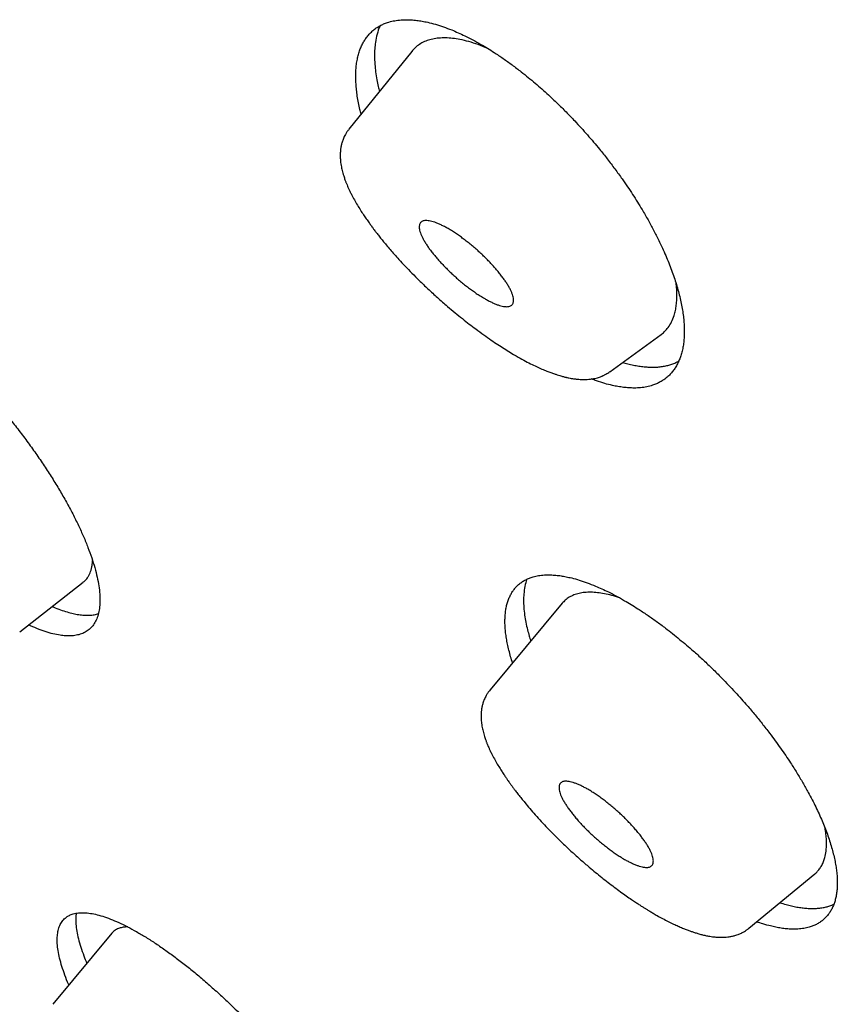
# Model space of a CAD drawing. Header units: millimetres. Extents: x 8 to 501, y 12 to 615.
# Tile 22 of 77: x 390 to 400, y 230 to 242. Entities that reach past the tile are written whole.
import ezdxf

# ---------------------------------------------------------------- set-up
doc = ezdxf.new("R2010")
doc.units = ezdxf.units.MM

msp = doc.modelspace()

# ---------------------------------------------------------------- linework, layer by layer
at = {"color": 7, "linetype": 'Continuous', "lineweight": 30}
for p, q in [((394.619, 241.52), (393.853, 240.571)), ((393.854, 240.57), (393.853, 240.569)), ((397.033, 237.616), (397.658, 238.07)), ((389.841, 234.447), (390.615, 235.051)), ((396.453, 234.793), (395.574, 233.738)), ((395.575, 233.737), (395.575, 233.737)), ((398.73, 230.832), (399.535, 231.497)), ((390.965, 230.772), (390.243, 229.905))]:
    msp.add_line(p, q, dxfattribs=at)
for points, knots in [([(394.003, 240.756), (393.998, 240.775), (393.985, 240.823), (393.97, 240.896), (393.956, 240.976), (393.946, 241.052), (393.94, 241.125), (393.937, 241.196), (393.938, 241.265), (393.942, 241.331), (393.95, 241.395), (393.963, 241.456), (393.978, 241.513), (393.997, 241.565), (394.02, 241.614), (394.046, 241.659), (394.076, 241.701), (394.109, 241.74), (394.146, 241.775), (394.187, 241.807), (394.231, 241.834), (394.277, 241.856), (394.33, 241.876), (394.394, 241.893), (394.469, 241.904), (394.543, 241.908), (394.614, 241.906), (394.679, 241.9), (394.746, 241.89), (394.822, 241.875), (394.908, 241.853), (395.006, 241.821), (395.099, 241.786), (395.186, 241.749), (395.272, 241.709), (395.364, 241.662), (395.456, 241.611), (395.542, 241.56), (395.632, 241.503), (395.733, 241.436), (395.844, 241.357), (395.946, 241.279), (396.039, 241.204), (396.123, 241.135), (396.205, 241.064), (396.295, 240.982), (396.394, 240.889), (396.501, 240.784), (396.598, 240.683), (396.685, 240.589), (396.761, 240.503), (396.836, 240.416), (396.917, 240.319), (397.004, 240.21), (397.096, 240.088), (397.178, 239.976), (397.25, 239.872), (397.312, 239.778), (397.371, 239.685), (397.435, 239.581), (397.501, 239.466), (397.569, 239.341), (397.626, 239.227), (397.675, 239.124), (397.716, 239.032), (397.753, 238.942), (397.787, 238.853), (397.818, 238.766), (397.846, 238.68), (397.87, 238.594), (397.892, 238.51), (397.909, 238.428), (397.923, 238.349), (397.933, 238.272), (397.939, 238.199), (397.942, 238.128), (397.942, 238.059), (397.937, 237.993), (397.929, 237.929), (397.917, 237.868), (397.901, 237.812), (397.882, 237.759), (397.859, 237.71), (397.833, 237.665), (397.804, 237.623), (397.77, 237.584), (397.733, 237.549), (397.693, 237.518), (397.649, 237.491), (397.603, 237.469), (397.549, 237.448), (397.485, 237.431), (397.41, 237.42), (397.337, 237.416), (397.266, 237.419), (397.201, 237.425), (397.134, 237.435), (397.058, 237.45), (396.972, 237.472), (396.886, 237.499), (396.831, 237.52), (396.81, 237.528)], [0, 0, 0, 0, 0.0065763, 0.0162464, 0.0259166, 0.0353297, 0.0447428, 0.0542214, 0.0637, 0.073386, 0.083072, 0.0928301, 0.1025881, 0.1119685, 0.1213489, 0.1307956, 0.1402424, 0.1499002, 0.1595581, 0.1692897, 0.1790213, 0.1882715, 0.1975216, 0.2100791, 0.2226468, 0.2352042, 0.2448039, 0.2544037, 0.2634864, 0.2725692, 0.2848981, 0.297237, 0.3095659, 0.3189893, 0.3284127, 0.3396005, 0.3507882, 0.3597445, 0.3687007, 0.3808537, 0.3930165, 0.4051696, 0.4144542, 0.4237389, 0.4326949, 0.441651, 0.4537996, 0.4659578, 0.4781065, 0.4873837, 0.4966609, 0.5056921, 0.5147232, 0.52697, 0.5392262, 0.5514731, 0.560822, 0.570171, 0.5793593, 0.5885476, 0.6010076, 0.6134772, 0.6259373, 0.6354495, 0.6449617, 0.6542992, 0.6636368, 0.6730383, 0.6824398, 0.6920424, 0.701645, 0.7113169, 0.7209889, 0.7304023, 0.7398158, 0.7492948, 0.7587738, 0.7684602, 0.7781467, 0.7879053, 0.7976638, 0.8070429, 0.816422, 0.8258675, 0.835313, 0.8449695, 0.8546261, 0.8643564, 0.8740868, 0.8833353, 0.8925837, 0.9051389, 0.9177043, 0.9302593, 0.9398572, 0.9494551, 0.9585374, 0.9676198, 0.979948, 0.9922862, 1, 1, 1, 1]), ([(394.234, 241.834), (394.232, 241.831), (394.217, 241.8), (394.197, 241.734), (394.177, 241.642), (394.168, 241.553), (394.165, 241.464), (394.169, 241.369), (394.179, 241.271), (394.193, 241.181), (394.209, 241.101), (394.221, 241.053), (394.226, 241.033)], [0, 0, 0, 0, 0.0158873, 0.1610273, 0.3069329, 0.4122748, 0.5179055, 0.6427025, 0.7474943, 0.8525682, 0.937756, 1, 1, 1, 1]), ([(395.55, 241.554), (395.549, 241.555), (395.507, 241.575), (395.428, 241.604), (395.315, 241.642), (395.211, 241.666), (395.117, 241.681), (395.031, 241.687), (394.95, 241.684), (394.875, 241.673), (394.806, 241.654), (394.742, 241.626), (394.686, 241.588), (394.645, 241.553), (394.626, 241.527), (394.62, 241.519)], [0, 0, 0, 0, 0.00292, 0.0987713, 0.1945005, 0.2898055, 0.3736205, 0.4577175, 0.5418991, 0.6259753, 0.7097728, 0.7946076, 0.8797501, 0.9650108, 1, 1, 1, 1]), ([(393.853, 240.569), (393.849, 240.565), (393.837, 240.55), (393.82, 240.525), (393.804, 240.496), (393.792, 240.471), (393.779, 240.44), (393.768, 240.405), (393.758, 240.363), (393.751, 240.319), (393.748, 240.271), (393.748, 240.22), (393.752, 240.173), (393.758, 240.132), (393.765, 240.099), (393.772, 240.069), (393.78, 240.036), (393.789, 240.006), (393.798, 239.98), (393.805, 239.958), (393.812, 239.94), (393.818, 239.925), (393.824, 239.91), (393.832, 239.891), (393.843, 239.865), (393.857, 239.833), (393.874, 239.797), (393.887, 239.773), (393.893, 239.761)], [0, 0, 0, 0, 0.020536, 0.063993, 0.098898, 0.130369, 0.159884, 0.212123, 0.258414, 0.311705, 0.369899, 0.434065, 0.500905, 0.547056, 0.585621, 0.623559, 0.66263, 0.706318, 0.736053, 0.76276, 0.784873, 0.802585, 0.818502, 0.842197, 0.873639, 0.912781, 0.95956, 1, 1, 1, 1]), ([(393.893, 239.761), (393.905, 239.739), (393.928, 239.696), (393.966, 239.633), (394.003, 239.573), (394.039, 239.518), (394.073, 239.468), (394.105, 239.424), (394.132, 239.387), (394.153, 239.358), (394.169, 239.337), (394.183, 239.318), (394.198, 239.3), (394.214, 239.279), (394.237, 239.249), (394.269, 239.21), (394.31, 239.16), (394.357, 239.105), (394.408, 239.046), (394.469, 238.979), (394.539, 238.902), (394.622, 238.817), (394.715, 238.724), (394.819, 238.624), (394.934, 238.518), (395.045, 238.421), (395.146, 238.336), (395.235, 238.264), (395.319, 238.198), (395.406, 238.132), (395.496, 238.066), (395.586, 238.003), (395.668, 237.947), (395.747, 237.897), (395.821, 237.85), (395.871, 237.821), (395.894, 237.808)], [0, 0, 0, 0, 0.03451, 0.066493, 0.095968, 0.122949, 0.147454, 0.169215, 0.187186, 0.200254, 0.210071, 0.217555, 0.226125, 0.236107, 0.247501, 0.267624, 0.291033, 0.317124, 0.34421, 0.372189, 0.410179, 0.449705, 0.490779, 0.539339, 0.589919, 0.642532, 0.681639, 0.718857, 0.754176, 0.787597, 0.829208, 0.867459, 0.902357, 0.934499, 0.968709, 1, 1, 1, 1]), ([(395.063, 239.361), (395.048, 239.369), (395.019, 239.385), (394.977, 239.406), (394.937, 239.424), (394.899, 239.438), (394.865, 239.449), (394.833, 239.456), (394.804, 239.459), (394.779, 239.459), (394.758, 239.455), (394.74, 239.447), (394.726, 239.434), (394.717, 239.419), (394.712, 239.4), (394.71, 239.379), (394.713, 239.354), (394.719, 239.326), (394.73, 239.295), (394.744, 239.261), (394.764, 239.224), (394.787, 239.186), (394.813, 239.146), (394.841, 239.106), (394.873, 239.065), (394.908, 239.022), (394.945, 238.978), (394.986, 238.933), (395.03, 238.888), (395.075, 238.843), (395.121, 238.8), (395.167, 238.758), (395.215, 238.717), (395.263, 238.677), (395.312, 238.64), (395.359, 238.605), (395.407, 238.571), (395.458, 238.538), (395.491, 238.518), (395.509, 238.508)], [0, 0, 0, 0, 0.026579, 0.05316, 0.080532, 0.107906, 0.134472, 0.161038, 0.188353, 0.215666, 0.242536, 0.269406, 0.297131, 0.324857, 0.350734, 0.376612, 0.403167, 0.429721, 0.456875, 0.484027, 0.512058, 0.54009, 0.565907, 0.591725, 0.61823, 0.644735, 0.671691, 0.698647, 0.726415, 0.754182, 0.780503, 0.806826, 0.833916, 0.861006, 0.887376, 0.913746, 0.940847, 0.967947, 1, 1, 1, 1]), ([(395.509, 238.508), (395.524, 238.499), (395.553, 238.483), (395.595, 238.462), (395.635, 238.444), (395.672, 238.43), (395.707, 238.419), (395.739, 238.412), (395.767, 238.409), (395.793, 238.409), (395.814, 238.414), (395.832, 238.422), (395.845, 238.434), (395.855, 238.45), (395.86, 238.468), (395.861, 238.49), (395.859, 238.514), (395.852, 238.542), (395.842, 238.573), (395.827, 238.607), (395.808, 238.644), (395.785, 238.683), (395.759, 238.722), (395.731, 238.762), (395.699, 238.804), (395.664, 238.847), (395.626, 238.891), (395.585, 238.936), (395.542, 238.981), (395.497, 239.026), (395.451, 239.069), (395.404, 239.111), (395.356, 239.152), (395.308, 239.191), (395.26, 239.228), (395.212, 239.264), (395.164, 239.297), (395.114, 239.33), (395.08, 239.35), (395.063, 239.361)], [0, 0, 0, 0, 0.026496, 0.05319, 0.08048, 0.107969, 0.134462, 0.161131, 0.188362, 0.215791, 0.242557, 0.269529, 0.297146, 0.324978, 0.350775, 0.376734, 0.403202, 0.429846, 0.456898, 0.484151, 0.512064, 0.540214, 0.565947, 0.591848, 0.618265, 0.644856, 0.67172, 0.69877, 0.726429, 0.754309, 0.780534, 0.806949, 0.833941, 0.861123, 0.887409, 0.913867, 0.940874, 0.968074, 1, 1, 1, 1]), ([(387.103, 237.815), (387.099, 237.827), (387.079, 237.881), (387.052, 237.973), (387.022, 238.088), (387.002, 238.195), (386.991, 238.296), (386.989, 238.387), (386.995, 238.471), (387.01, 238.546), (387.034, 238.613), (387.067, 238.669), (387.108, 238.716), (387.157, 238.753), (387.214, 238.781), (387.278, 238.799), (387.345, 238.806), (387.411, 238.805), (387.481, 238.797), (387.563, 238.781), (387.658, 238.753), (387.758, 238.716), (387.863, 238.669), (387.973, 238.614), (388.087, 238.549), (388.204, 238.476), (388.325, 238.394), (388.448, 238.304), (388.573, 238.207), (388.7, 238.102), (388.828, 237.991), (388.956, 237.873), (389.084, 237.75), (389.211, 237.621), (389.338, 237.488), (389.462, 237.35), (389.584, 237.208), (389.703, 237.064), (389.819, 236.918), (389.931, 236.77), (390.038, 236.62), (390.14, 236.47), (390.237, 236.321), (390.327, 236.173), (390.411, 236.027), (390.488, 235.884), (390.558, 235.743), (390.62, 235.606), (390.675, 235.474), (390.72, 235.348), (390.758, 235.227), (390.787, 235.112), (390.807, 235.005), (390.819, 234.904), (390.821, 234.813), (390.814, 234.729), (390.799, 234.654), (390.775, 234.588), (390.743, 234.531), (390.702, 234.484), (390.653, 234.447), (390.596, 234.419), (390.531, 234.402), (390.465, 234.395), (390.399, 234.395), (390.356, 234.401), (390.334, 234.404)], [0, 0, 0, 0, 0.004608, 0.020853, 0.037116, 0.05336, 0.069548, 0.085614, 0.101735, 0.117875, 0.133996, 0.150061, 0.165966, 0.181926, 0.197905, 0.213865, 0.22977, 0.242005, 0.25424, 0.27002, 0.285855, 0.301707, 0.317542, 0.333323, 0.3491, 0.364931, 0.38078, 0.396611, 0.412389, 0.428237, 0.444138, 0.460058, 0.47596, 0.491809, 0.50781, 0.523864, 0.539937, 0.555992, 0.571993, 0.588138, 0.604338, 0.620557, 0.636757, 0.652903, 0.669122, 0.685396, 0.70169, 0.717964, 0.734183, 0.750371, 0.766615, 0.782877, 0.79912, 0.815307, 0.831372, 0.847492, 0.863631, 0.87975, 0.895814, 0.911718, 0.927678, 0.943657, 0.959616, 0.975521, 0.98776, 1, 1, 1, 1]), ([(397.658, 238.07), (397.66, 238.071), (397.678, 238.083), (397.707, 238.111), (397.75, 238.159), (397.788, 238.222), (397.816, 238.293), (397.835, 238.363), (397.845, 238.427), (397.851, 238.499), (397.852, 238.577), (397.848, 238.643), (397.843, 238.683), (397.841, 238.693)], [0, 0, 0, 0, 0.014771, 0.112682, 0.21051, 0.346394, 0.48228, 0.575279, 0.668347, 0.761344, 0.863415, 0.965483, 1, 1, 1, 1]), ([(395.894, 237.808), (395.924, 237.79), (395.983, 237.757), (396.066, 237.714), (396.14, 237.679), (396.205, 237.649), (396.263, 237.625), (396.313, 237.606), (396.356, 237.591), (396.392, 237.579), (396.422, 237.57), (396.446, 237.562), (396.468, 237.557), (396.485, 237.552), (396.501, 237.549), (396.517, 237.545), (396.538, 237.54), (396.564, 237.535), (396.597, 237.53), (396.634, 237.525), (396.672, 237.522), (396.707, 237.521), (396.742, 237.522), (396.78, 237.524), (396.817, 237.529), (396.852, 237.535), (396.881, 237.543), (396.907, 237.551), (396.926, 237.558), (396.94, 237.564), (396.949, 237.568), (396.959, 237.572), (396.972, 237.579), (396.989, 237.588), (397.01, 237.6), (397.025, 237.61), (397.032, 237.616)], [0, 0, 0, 0, 0.068824, 0.132663, 0.191407, 0.244962, 0.29327, 0.3363, 0.374022, 0.406406, 0.433427, 0.456133, 0.476101, 0.493343, 0.505171, 0.518564, 0.53752, 0.562084, 0.58924, 0.62977, 0.664265, 0.696157, 0.727734, 0.761687, 0.799889, 0.829115, 0.857286, 0.881146, 0.901254, 0.910601, 0.919496, 0.927939, 0.938583, 0.954673, 0.976206, 1, 1, 1, 1]), ([(397.19, 237.73), (397.212, 237.724), (397.256, 237.711), (397.322, 237.696), (397.389, 237.684), (397.453, 237.676), (397.515, 237.672), (397.576, 237.671), (397.634, 237.674), (397.689, 237.682), (397.742, 237.693), (397.792, 237.708), (397.837, 237.725), (397.863, 237.74), (397.875, 237.747)], [0, 0, 0, 0, 0.076989, 0.160758, 0.244671, 0.329396, 0.414121, 0.499442, 0.584763, 0.67092, 0.75723, 0.84169, 0.926293, 1, 1, 1, 1]), ([(390.614, 235.053), (390.622, 235.058), (390.646, 235.075), (390.671, 235.108), (390.692, 235.147), (390.705, 235.179), (390.716, 235.214), (390.724, 235.252), (390.728, 235.286), (390.729, 235.308), (390.729, 235.316)], [0, 0, 0, 0, 0.1043523, 0.3391233, 0.4581064, 0.577089, 0.6969051, 0.8167205, 0.9392703, 1, 1, 1, 1]), ([(395.848, 234.067), (395.84, 234.092), (395.824, 234.144), (395.804, 234.221), (395.787, 234.295), (395.773, 234.366), (395.764, 234.434), (395.758, 234.5), (395.755, 234.564), (395.757, 234.625), (395.762, 234.684), (395.77, 234.74), (395.783, 234.792), (395.799, 234.841), (395.818, 234.885), (395.841, 234.926), (395.867, 234.964), (395.897, 234.999), (395.931, 235.03), (395.969, 235.058), (396.009, 235.081), (396.053, 235.101), (396.103, 235.118), (396.164, 235.132), (396.236, 235.14), (396.306, 235.141), (396.375, 235.136), (396.438, 235.129), (396.503, 235.117), (396.577, 235.101), (396.662, 235.077), (396.758, 235.044), (396.85, 235.008), (396.937, 234.97), (397.022, 234.93), (397.115, 234.882), (397.208, 234.83), (397.295, 234.778), (397.386, 234.721), (397.488, 234.654), (397.6, 234.575), (397.704, 234.498), (397.799, 234.424), (397.884, 234.355), (397.968, 234.285), (398.061, 234.205), (398.162, 234.113), (398.272, 234.009), (398.372, 233.91), (398.462, 233.818), (398.542, 233.733), (398.619, 233.648), (398.703, 233.553), (398.794, 233.447), (398.89, 233.328), (398.975, 233.218), (399.051, 233.118), (399.116, 233.027), (399.179, 232.936), (399.245, 232.837), (399.315, 232.726), (399.387, 232.606), (399.448, 232.497), (399.501, 232.398), (399.545, 232.311), (399.585, 232.225), (399.622, 232.141), (399.656, 232.059), (399.686, 231.977), (399.714, 231.897), (399.738, 231.817), (399.759, 231.74), (399.776, 231.666), (399.789, 231.594), (399.799, 231.526), (399.805, 231.46), (399.807, 231.397), (399.806, 231.335), (399.801, 231.276), (399.792, 231.22), (399.78, 231.168), (399.764, 231.12), (399.745, 231.076), (399.722, 231.035), (399.696, 230.997), (399.665, 230.962), (399.632, 230.93), (399.594, 230.903), (399.554, 230.879), (399.51, 230.86), (399.46, 230.843), (399.399, 230.829), (399.327, 230.821), (399.257, 230.82), (399.189, 230.825), (399.125, 230.832), (399.06, 230.844), (398.986, 230.861), (398.908, 230.882), (398.85, 230.902), (398.825, 230.911)], [0, 0, 0, 0, 0.009237, 0.018927, 0.028617, 0.038011, 0.047405, 0.056864, 0.066323, 0.075989, 0.085654, 0.095392, 0.105129, 0.114504, 0.123878, 0.133319, 0.142759, 0.152408, 0.162057, 0.171778, 0.181499, 0.190802, 0.200104, 0.21273, 0.225365, 0.237991, 0.247639, 0.257287, 0.266498, 0.275708, 0.288207, 0.300717, 0.313216, 0.322767, 0.332319, 0.343834, 0.35535, 0.364489, 0.373629, 0.386031, 0.398442, 0.410844, 0.420318, 0.429792, 0.438931, 0.448071, 0.46047, 0.472879, 0.485278, 0.494748, 0.504218, 0.5134, 0.522582, 0.535037, 0.547501, 0.559956, 0.569466, 0.578977, 0.588247, 0.597518, 0.610092, 0.622676, 0.635251, 0.644853, 0.654455, 0.663808, 0.673161, 0.682579, 0.691996, 0.701617, 0.711237, 0.720928, 0.730618, 0.740012, 0.749406, 0.758866, 0.768325, 0.777991, 0.787657, 0.797394, 0.807131, 0.816506, 0.82588, 0.83532, 0.844759, 0.854408, 0.864056, 0.873777, 0.883498, 0.892799, 0.902101, 0.914726, 0.92736, 0.939985, 0.949632, 0.95928, 0.96849, 0.9777, 0.990199, 1, 1, 1, 1]), ([(396.024, 235.087), (396.024, 235.087), (396.013, 235.06), (395.998, 235.001), (395.985, 234.914), (395.982, 234.829), (395.985, 234.744), (395.994, 234.655), (396.01, 234.562), (396.029, 234.477), (396.05, 234.4), (396.064, 234.354), (396.071, 234.334)], [0, 0, 0, 0, 0.002696, 0.149926, 0.297945, 0.404831, 0.512016, 0.637672, 0.743192, 0.848998, 0.934788, 1, 1, 1, 1]), ([(397.155, 234.859), (397.154, 234.859), (397.12, 234.872), (397.057, 234.89), (396.967, 234.911), (396.882, 234.924), (396.802, 234.929), (396.727, 234.926), (396.658, 234.916), (396.595, 234.896), (396.539, 234.868), (396.491, 234.834), (396.466, 234.806), (396.454, 234.793)], [0, 0, 0, 0, 0.0047344, 0.104731, 0.2045976, 0.3047962, 0.4050982, 0.5052794, 0.6051312, 0.7067239, 0.8086906, 0.9107954, 1, 1, 1, 1]), ([(390.236, 234.755), (390.241, 234.753), (390.276, 234.737), (390.338, 234.714), (390.419, 234.687), (390.493, 234.667), (390.538, 234.659), (390.56, 234.656)], [0, 0, 0, 0, 0.041157, 0.292549, 0.543732, 0.771553, 1, 1, 1, 1]), ([(390.56, 234.656), (390.583, 234.653), (390.629, 234.647), (390.692, 234.647), (390.75, 234.653), (390.784, 234.662), (390.8, 234.666)], [0, 0, 0, 0, 0.254849, 0.509895, 0.764744, 1, 1, 1, 1]), ([(390.334, 234.404), (390.305, 234.409), (390.247, 234.419), (390.152, 234.447), (390.053, 234.484), (389.983, 234.515), (389.949, 234.531)], [0, 0, 0, 0, 0.251351, 0.503562, 0.756068, 1, 1, 1, 1]), ([(395.574, 233.737), (395.569, 233.731), (395.555, 233.714), (395.537, 233.687), (395.521, 233.659), (395.509, 233.633), (395.496, 233.603), (395.485, 233.568), (395.475, 233.526), (395.468, 233.483), (395.465, 233.436), (395.465, 233.385), (395.469, 233.338), (395.475, 233.297), (395.482, 233.265), (395.489, 233.234), (395.497, 233.202), (395.506, 233.173), (395.514, 233.146), (395.522, 233.125), (395.528, 233.107), (395.534, 233.092), (395.54, 233.077), (395.548, 233.058), (395.559, 233.033), (395.573, 233.001), (395.59, 232.966), (395.603, 232.941), (395.609, 232.93)], [0, 0, 0, 0, 0.028626, 0.071844, 0.106494, 0.137653, 0.166825, 0.218475, 0.264382, 0.317225, 0.374891, 0.438491, 0.504821, 0.550743, 0.589141, 0.626821, 0.665553, 0.708835, 0.738322, 0.764842, 0.786789, 0.804339, 0.820047, 0.843491, 0.87464, 0.913446, 0.959846, 1, 1, 1, 1]), ([(395.609, 232.93), (395.621, 232.908), (395.643, 232.867), (395.678, 232.807), (395.711, 232.754), (395.741, 232.709), (395.766, 232.671), (395.786, 232.642), (395.801, 232.621), (395.811, 232.607), (395.819, 232.595), (395.828, 232.583), (395.841, 232.565), (395.859, 232.54), (395.887, 232.504), (395.919, 232.462), (395.958, 232.414), (396.004, 232.357), (396.06, 232.29), (396.126, 232.214), (396.198, 232.134), (396.28, 232.047), (396.371, 231.954), (396.471, 231.857), (396.573, 231.761), (396.677, 231.668), (396.773, 231.585), (396.859, 231.513), (396.936, 231.451), (397.012, 231.391), (397.089, 231.333), (397.163, 231.278), (397.232, 231.228), (397.293, 231.186), (397.345, 231.152), (397.388, 231.123), (397.426, 231.098), (397.459, 231.077), (397.491, 231.058), (397.525, 231.037), (397.566, 231.013), (397.618, 230.983), (397.68, 230.949), (397.746, 230.915), (397.809, 230.884), (397.866, 230.858), (397.918, 230.835), (397.965, 230.817), (398.007, 230.801), (398.047, 230.787), (398.088, 230.774), (398.124, 230.763), (398.153, 230.755), (398.173, 230.75), (398.193, 230.746), (398.214, 230.741), (398.24, 230.736), (398.269, 230.731), (398.298, 230.728), (398.325, 230.725), (398.348, 230.723), (398.37, 230.722), (398.393, 230.722), (398.421, 230.722), (398.455, 230.724), (398.491, 230.729), (398.53, 230.736), (398.565, 230.745), (398.595, 230.755), (398.618, 230.765), (398.634, 230.772), (398.648, 230.779), (398.66, 230.785), (398.677, 230.795), (398.699, 230.809), (398.717, 230.822), (398.728, 230.831), (398.73, 230.833)], [0, 0, 0, 0, 0.021835, 0.041085, 0.057764, 0.071882, 0.083451, 0.092484, 0.098527, 0.102471, 0.105654, 0.109199, 0.113106, 0.121833, 0.131952, 0.145602, 0.160008, 0.175039, 0.196151, 0.218386, 0.241743, 0.266226, 0.294816, 0.32359, 0.352321, 0.381016, 0.409681, 0.43014, 0.450582, 0.471001, 0.491399, 0.51166, 0.530452, 0.547398, 0.560711, 0.572609, 0.58309, 0.592156, 0.599965, 0.609121, 0.62055, 0.634261, 0.652748, 0.672766, 0.691473, 0.708785, 0.724689, 0.739173, 0.753243, 0.765133, 0.7785, 0.793339, 0.801623, 0.808582, 0.814374, 0.821198, 0.829953, 0.840501, 0.850937, 0.860142, 0.868107, 0.875054, 0.881858, 0.892564, 0.903602, 0.916005, 0.929283, 0.942488, 0.951738, 0.959327, 0.966184, 0.969361, 0.973209, 0.979133, 0.987149, 0.997242, 1, 1, 1, 1]), ([(396.766, 232.526), (396.752, 232.534), (396.723, 232.55), (396.681, 232.571), (396.641, 232.589), (396.603, 232.603), (396.568, 232.614), (396.537, 232.621), (396.508, 232.624), (396.483, 232.624), (396.461, 232.62), (396.444, 232.611), (396.43, 232.599), (396.421, 232.583), (396.416, 232.565), (396.414, 232.543), (396.417, 232.519), (396.423, 232.491), (396.434, 232.46), (396.448, 232.426), (396.468, 232.389), (396.491, 232.35), (396.517, 232.311), (396.545, 232.271), (396.577, 232.229), (396.612, 232.186), (396.65, 232.142), (396.69, 232.097), (396.734, 232.052), (396.779, 232.007), (396.825, 231.964), (396.871, 231.922), (396.919, 231.881), (396.968, 231.842), (397.016, 231.805), (397.064, 231.769), (397.112, 231.736), (397.162, 231.703), (397.195, 231.683), (397.213, 231.672)], [0, 0, 0, 0, 0.026599, 0.053199, 0.080593, 0.107988, 0.134574, 0.16116, 0.188495, 0.21583, 0.242698, 0.269567, 0.29729, 0.325014, 0.350893, 0.376771, 0.403328, 0.429884, 0.457037, 0.484189, 0.51222, 0.540252, 0.566068, 0.591885, 0.618388, 0.644892, 0.67185, 0.698808, 0.726579, 0.754348, 0.780666, 0.806986, 0.834071, 0.861158, 0.887531, 0.913904, 0.941009, 0.968112, 1, 1, 1, 1]), ([(397.213, 231.672), (397.228, 231.664), (397.257, 231.648), (397.299, 231.627), (397.339, 231.609), (397.376, 231.595), (397.411, 231.584), (397.443, 231.577), (397.471, 231.574), (397.497, 231.574), (397.518, 231.578), (397.536, 231.587), (397.549, 231.599), (397.559, 231.614), (397.564, 231.633), (397.565, 231.655), (397.563, 231.679), (397.556, 231.707), (397.546, 231.738), (397.531, 231.772), (397.512, 231.809), (397.489, 231.848), (397.463, 231.887), (397.434, 231.927), (397.403, 231.969), (397.368, 232.012), (397.33, 232.056), (397.289, 232.101), (397.246, 232.146), (397.201, 232.191), (397.155, 232.234), (397.108, 232.276), (397.06, 232.317), (397.012, 232.356), (396.964, 232.393), (396.916, 232.429), (396.868, 232.462), (396.817, 232.495), (396.784, 232.515), (396.766, 232.526)], [0, 0, 0, 0, 0.026509, 0.053214, 0.080519, 0.108021, 0.134526, 0.161208, 0.188452, 0.215895, 0.24266, 0.269631, 0.297247, 0.325078, 0.350875, 0.376836, 0.403305, 0.429949, 0.457001, 0.484254, 0.512167, 0.540317, 0.566049, 0.59195, 0.618366, 0.644956, 0.671821, 0.698873, 0.726533, 0.754415, 0.780637, 0.80705, 0.83404, 0.86122, 0.887508, 0.913968, 0.940976, 0.968179, 1, 1, 1, 1]), ([(399.535, 231.497), (399.546, 231.507), (399.569, 231.527), (399.598, 231.564), (399.624, 231.607), (399.644, 231.656), (399.662, 231.717), (399.674, 231.794), (399.677, 231.88), (399.671, 231.962), (399.664, 232.017), (399.657, 232.05), (399.656, 232.056)], [0, 0, 0, 0, 0.089717, 0.186285, 0.285638, 0.38507, 0.484425, 0.630115, 0.775802, 0.875664, 0.975605, 1, 1, 1, 1]), ([(399.107, 231.144), (399.132, 231.136), (399.181, 231.121), (399.249, 231.104), (399.314, 231.09), (399.377, 231.081), (399.438, 231.075), (399.497, 231.072), (399.554, 231.074), (399.607, 231.079), (399.658, 231.088), (399.705, 231.101), (399.742, 231.113), (399.76, 231.124), (399.765, 231.127)], [0, 0, 0, 0, 0.092601, 0.178714, 0.264976, 0.352075, 0.439175, 0.526892, 0.614609, 0.703193, 0.791937, 0.878446, 0.965103, 1, 1, 1, 1]), ([(390.44, 230.142), (390.435, 230.153), (390.412, 230.204), (390.381, 230.288), (390.347, 230.393), (390.321, 230.492), (390.305, 230.583), (390.297, 230.666), (390.299, 230.741), (390.309, 230.808), (390.328, 230.866), (390.356, 230.916), (390.39, 230.953), (390.427, 230.98), (390.47, 231.001), (390.523, 231.016), (390.589, 231.023), (390.662, 231.02), (390.742, 231.008), (390.829, 230.987), (390.922, 230.955), (391.022, 230.915), (391.127, 230.866), (391.237, 230.808), (391.351, 230.741), (391.47, 230.666), (391.593, 230.583), (391.718, 230.493), (391.846, 230.396), (391.975, 230.292), (392.106, 230.181), (392.238, 230.064), (392.371, 229.943), (392.502, 229.816), (392.633, 229.686), (392.761, 229.552), (392.888, 229.415), (393.012, 229.275), (393.133, 229.134), (393.249, 228.991), (393.361, 228.849), (393.468, 228.706), (393.57, 228.565), (393.665, 228.424), (393.754, 228.287), (393.836, 228.152), (393.911, 228.021), (393.979, 227.893), (394.038, 227.771), (394.089, 227.654), (394.132, 227.542), (394.166, 227.438), (394.191, 227.339), (394.208, 227.248), (394.216, 227.165), (394.214, 227.09), (394.204, 227.023), (394.185, 226.965), (394.157, 226.915), (394.123, 226.878), (394.086, 226.85), (394.059, 226.838), (394.046, 226.832)], [0, 0, 0, 0, 0.00507, 0.022192, 0.039372, 0.056572, 0.073752, 0.090873, 0.107921, 0.125028, 0.142155, 0.159261, 0.176309, 0.189551, 0.202792, 0.219783, 0.236832, 0.253901, 0.27095, 0.287941, 0.30493, 0.321977, 0.339044, 0.356092, 0.373081, 0.390104, 0.407184, 0.424284, 0.441364, 0.458387, 0.47548, 0.492631, 0.509801, 0.526952, 0.544045, 0.561205, 0.578422, 0.59566, 0.612877, 0.630036, 0.647229, 0.66448, 0.681751, 0.699002, 0.716194, 0.733371, 0.750608, 0.767864, 0.785101, 0.802278, 0.819399, 0.836579, 0.853778, 0.870958, 0.888079, 0.905127, 0.922233, 0.93936, 0.956466, 0.973514, 0.986757, 1, 1, 1, 1]), ([(390.529, 231.015), (390.527, 230.997), (390.522, 230.956), (390.525, 230.883), (390.536, 230.797), (390.556, 230.704), (390.585, 230.603), (390.619, 230.504), (390.647, 230.436), (390.66, 230.406)], [0, 0, 0, 0, 0.11901, 0.271106, 0.423378, 0.575476, 0.727059, 0.878936, 1, 1, 1, 1]), ([(391.045, 230.829), (391.029, 230.822), (390.998, 230.808), (390.976, 230.783), (390.966, 230.772)], [0, 0, 0, 0, 0.525959, 1, 1, 1, 1]), ([(391.16, 230.848), (391.153, 230.848), (391.128, 230.848), (391.089, 230.843), (391.06, 230.834), (391.045, 230.829)], [0, 0, 0, 0, 0.1538916, 0.5760598, 1, 1, 1, 1])]:
    msp.add_open_spline(points, degree=3, knots=knots, dxfattribs=at)

doc.saveas('drawing.dxf')
